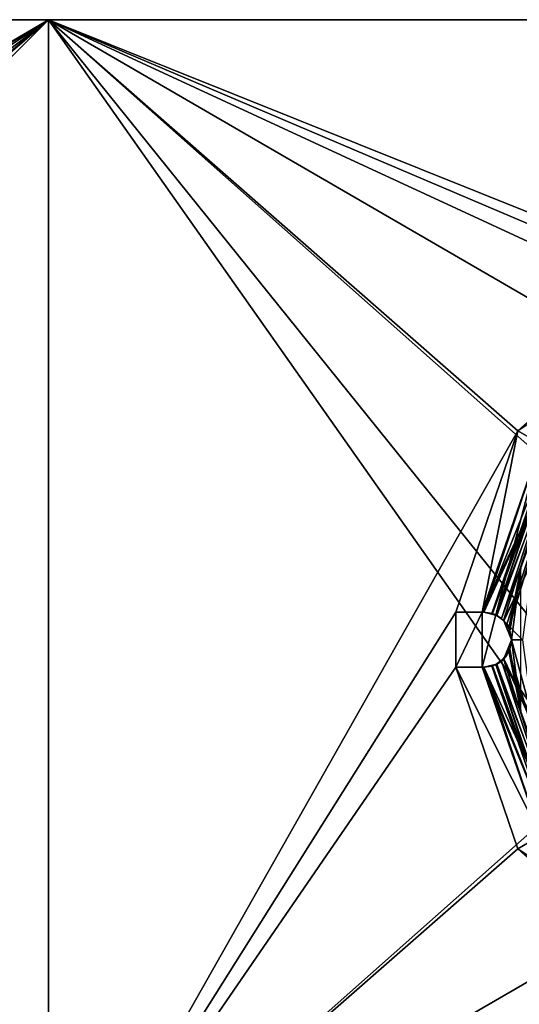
# Model space of a CAD drawing. Header units: millimetres. Extents: x -108 to 102, y -29 to 80.
# Tile 234 of 256: x -5 to 32, y 8 to 80. Entities that reach past the tile are written whole.
import ezdxf

# ---------------------------------------------------------------- set-up
doc = ezdxf.new("R2010")
doc.units = ezdxf.units.MM
doc.header["$LTSCALE"] = 65.185185
for name, color, linetype in [('115', 7, 'CONTINUOUS'), ('116', 7, 'CONTINUOUS'), ('119', 7, 'CONTINUOUS'), ('126', 7, 'CONTINUOUS'), ('127', 7, 'CONTINUOUS'), ('128', 7, 'CONTINUOUS'), ('129', 7, 'CONTINUOUS'), ('133', 7, 'CONTINUOUS'), ('135', 7, 'CONTINUOUS'), ('136', 7, 'CONTINUOUS'), ('138', 7, 'CONTINUOUS'), ('139', 7, 'CONTINUOUS'), ('140', 7, 'CONTINUOUS'), ('141', 7, 'CONTINUOUS')]:
    doc.layers.add(name, color=color, linetype=linetype)

msp = doc.modelspace()

# ---------------------------------------------------------------- linework, layer by layer
at = {"layer": '115', "linetype": 'CONTINUOUS'}
for points in [[(-2.5, 79.5, 82.05), (-92.5, 79.5, 82.05), (-45.843, 42.707, 82.05), (-2.5, 79.5, 82.05)], [(-2.5, -10.5, 82.05), (-2.5, 79.5, 82.05), (-45.843, 42.707, 82.05), (-2.5, -10.5, 82.05)], [(-2.5, 79.5, 82.05), (-2.5, -10.5, 82.05), (36.53, 24.125, 82.05), (-2.5, 79.5, 82.05)], [(87.5, 79.5, 82.05), (-2.5, 79.5, 82.05), (64.875, 52.47, 82.05), (87.5, 79.5, 82.05)], [(54.5, 55.25, 82.05), (-2.5, 79.5, 82.05), (44.125, 52.47, 82.05), (54.5, 55.25, 82.05)], [(-2.5, 79.5, 82.05), (54.5, 55.25, 82.05), (64.875, 52.47, 82.05), (-2.5, 79.5, 82.05)], [(44.125, 52.47, 82.05), (-2.5, 79.5, 82.05), (36.53, 44.875, 82.05), (44.125, 52.47, 82.05)], [(36.53, 44.875, 82.05), (-2.5, 79.5, 82.05), (33.75, 34.5, 82.05), (36.53, 44.875, 82.05)], [(33.75, 34.5, 82.05), (-2.5, 79.5, 82.05), (36.53, 24.125, 82.05), (33.75, 34.5, 82.05)], [(-45.55, 42, 82.05), (-2.5, -10.5, 82.05), (-45.843, 42.707, 82.05), (-45.55, 42, 82.05)], [(-45.55, 38.252, 82.05), (-2.5, -10.5, 82.05), (-45.55, 42, 82.05), (-45.55, 38.252, 82.05)], [(-45.672, 37.773, 82.05), (-2.5, -10.5, 82.05), (-45.581, 38.005, 82.05), (-45.672, 37.773, 82.05)], [(-2.5, -10.5, 82.05), (-45.55, 38.252, 82.05), (-45.581, 38.005, 82.05), (-2.5, -10.5, 82.05)], [(-53.97, 29.167, 82.05), (-2.5, -10.5, 82.05), (-45.672, 37.773, 82.05), (-53.97, 29.167, 82.05)], [(-92.5, -10.5, 82.05), (-2.5, -10.5, 82.05), (-77.03, 29.167, 82.05), (-92.5, -10.5, 82.05)], [(-77.03, 29.167, 82.05), (-2.5, -10.5, 82.05), (-65.5, 26, 82.05), (-77.03, 29.167, 82.05)], [(-65.5, 26, 82.05), (-2.5, -10.5, 82.05), (-53.97, 29.167, 82.05), (-65.5, 26, 82.05)], [(36.53, 24.125, 82.05), (-2.5, -10.5, 82.05), (44.125, 16.53, 82.05), (36.53, 24.125, 82.05)], [(-2.5, -10.5, 82.05), (87.5, -10.5, 82.05), (44.125, 16.53, 82.05), (-2.5, -10.5, 82.05)]]:
    msp.add_3dface(points, dxfattribs=at)
at = {"layer": '116', "linetype": 'CONTINUOUS'}
for points in [[(-92.5, 79.5, 80.05), (-2.5, 79.5, 80.05), (-69.615, 40.163, 80.05), (-92.5, 79.5, 80.05)], [(-92.5, -10.5, 80.05), (-2.5, 79.5, 80.05), (-2.5, -10.5, 80.05), (-92.5, -10.5, 80.05)], [(-2.5, 79.5, 80.05), (-92.5, -10.5, 80.05), (-61.385, 28.837, 80.05), (-2.5, 79.5, 80.05)], [(-2.5, 79.5, 80.05), (-65.5, 41.5, 80.05), (-69.615, 40.163, 80.05), (-2.5, 79.5, 80.05)], [(-65.5, 41.5, 80.05), (-2.5, 79.5, 80.05), (-61.385, 40.163, 80.05), (-65.5, 41.5, 80.05)], [(-61.385, 40.163, 80.05), (-2.5, 79.5, 80.05), (-58.843, 36.663, 80.05), (-61.385, 40.163, 80.05)], [(-58.843, 32.337, 80.05), (-2.5, 79.5, 80.05), (-61.385, 28.837, 80.05), (-58.843, 32.337, 80.05)], [(-58.843, 36.663, 80.05), (-2.5, 79.5, 80.05), (-58.843, 32.337, 80.05), (-58.843, 36.663, 80.05)], [(-2.5, 79.5, 80.05), (87.5, 79.5, 80.05), (41.922, 58.955, 80.05), (-2.5, 79.5, 80.05)], [(-2.5, -10.5, 80.05), (-2.5, 79.5, 80.05), (31.562, 49.669, 80.05), (-2.5, -10.5, 80.05)], [(31.562, 49.669, 80.05), (-2.5, 79.5, 80.05), (41.922, 58.955, 80.05), (31.562, 49.669, 80.05)], [(27.073, 36.5, 80.05), (-2.5, -10.5, 80.05), (31.562, 49.669, 80.05), (27.073, 36.5, 80.05)], [(33.197, 20.303, 80.05), (28.978, 32.5, 80.05), (33.197, 48.697, 80.05), (33.197, 20.303, 80.05)], [(33.197, 48.697, 80.05), (28.978, 32.5, 80.05), (28.978, 36.5, 80.05), (33.197, 48.697, 80.05)], [(-2.5, -10.5, 80.05), (27.073, 36.5, 80.05), (27.073, 32.5, 80.05), (-2.5, -10.5, 80.05)], [(27.073, 32.5, 80.05), (27.073, 36.5, 80.05), (28.978, 36.5, 80.05), (27.073, 32.5, 80.05)], [(28.978, 32.5, 80.05), (27.073, 32.5, 80.05), (28.978, 36.5, 80.05), (28.978, 32.5, 80.05)], [(31.562, 19.331, 80.05), (-2.5, -10.5, 80.05), (27.073, 32.5, 80.05), (31.562, 19.331, 80.05)], [(41.922, 10.045, 80.05), (-2.5, -10.5, 80.05), (31.562, 19.331, 80.05), (41.922, 10.045, 80.05)], [(55.501, 7.018, 80.05), (-2.5, -10.5, 80.05), (41.922, 10.045, 80.05), (55.501, 7.018, 80.05)]]:
    msp.add_3dface(points, dxfattribs=at)
at = {"layer": '119', "linetype": 'CONTINUOUS'}
for points in [[(-92.5, 79.5, 82.05), (-2.5, 79.5, 82.05), (-92.5, 79.5, 80.05), (-92.5, 79.5, 82.05)], [(-2.5, 79.5, 82.05), (-2.5, 79.5, 80.05), (-92.5, 79.5, 80.05), (-2.5, 79.5, 82.05)], [(-2.5, 79.5, 82.05), (87.5, 79.5, 82.05), (-2.5, 79.5, 80.05), (-2.5, 79.5, 82.05)], [(87.5, 79.5, 82.05), (87.5, 79.5, 80.05), (-2.5, 79.5, 80.05), (87.5, 79.5, 82.05)]]:
    msp.add_3dface(points, dxfattribs=at)
at = {"layer": '126', "linetype": 'CONTINUOUS'}
for points in [[(30.915, 35.34, 78.05), (34.348, 46.782, 77.45), (34.421, 46.901, 78.05), (30.915, 35.34, 78.05)], [(30.915, 35.34, 77.45), (34.348, 46.782, 77.45), (30.915, 35.34, 78.05), (30.915, 35.34, 77.45)], [(30.915, 33.66, 78.05), (34.421, 22.099, 78.05), (30.915, 33.66, 77.45), (30.915, 33.66, 78.05)], [(30.915, 33.66, 77.45), (34.421, 22.099, 78.05), (34.348, 22.218, 77.45), (30.915, 33.66, 77.45)]]:
    msp.add_3dface(points, dxfattribs=at)
at = {"layer": '127', "linetype": 'CONTINUOUS'}
for points in [[(31.562, 49.669, 80.05), (41.922, 58.955, 80.05), (41.921, 58.955, 79.05), (31.562, 49.669, 80.05)], [(31.562, 49.668, 79.05), (31.562, 49.669, 80.05), (41.921, 58.955, 79.05), (31.562, 49.668, 79.05)], [(27.073, 36.5, 80.05), (31.562, 49.669, 80.05), (27.073, 36.5, 79.05), (27.073, 36.5, 80.05)], [(27.073, 36.5, 79.05), (31.562, 49.669, 80.05), (31.562, 49.668, 79.05), (27.073, 36.5, 79.05)], [(31.562, 19.331, 80.05), (27.073, 32.5, 80.05), (31.562, 19.332, 79.05), (31.562, 19.331, 80.05)], [(31.562, 19.332, 79.05), (27.073, 32.5, 80.05), (27.073, 32.5, 79.05), (31.562, 19.332, 79.05)], [(41.921, 10.045, 79.05), (31.562, 19.331, 80.05), (31.562, 19.332, 79.05), (41.921, 10.045, 79.05)], [(41.922, 10.045, 80.05), (31.562, 19.331, 80.05), (41.921, 10.045, 79.05), (41.922, 10.045, 80.05)]]:
    msp.add_3dface(points, dxfattribs=at)
at = {"layer": '128', "linetype": 'CONTINUOUS'}
for points in [[(31.562, 49.668, 79.05), (41.921, 58.955, 79.05), (42.865, 57.303, 79.05), (31.562, 49.668, 79.05)], [(33.204, 48.707, 79.05), (31.562, 49.668, 79.05), (42.865, 57.303, 79.05), (33.204, 48.707, 79.05)], [(27.073, 36.5, 79.05), (31.562, 49.668, 79.05), (28.978, 36.5, 79.05), (27.073, 36.5, 79.05)], [(28.978, 36.5, 79.05), (31.562, 49.668, 79.05), (33.204, 48.707, 79.05), (28.978, 36.5, 79.05)], [(31.562, 19.332, 79.05), (27.073, 32.5, 79.05), (33.204, 20.293, 79.05), (31.562, 19.332, 79.05)], [(33.204, 20.293, 79.05), (27.073, 32.5, 79.05), (28.978, 32.5, 79.05), (33.204, 20.293, 79.05)], [(42.865, 11.697, 79.05), (31.562, 19.332, 79.05), (33.204, 20.293, 79.05), (42.865, 11.697, 79.05)], [(41.921, 10.045, 79.05), (31.562, 19.332, 79.05), (42.865, 11.697, 79.05), (41.921, 10.045, 79.05)]]:
    msp.add_3dface(points, dxfattribs=at)
at = {"layer": '129', "linetype": 'CONTINUOUS'}
for points in [[(29.966, 36.303, 78.05), (33.987, 48.078, 78.05), (29.966, 36.303, 77.45), (29.966, 36.303, 78.05)], [(29.966, 36.303, 77.45), (33.987, 48.078, 78.05), (33.822, 47.827, 77.45), (29.966, 36.303, 77.45)], [(29.966, 32.697, 77.45), (33.822, 21.173, 77.45), (29.966, 32.697, 78.05), (29.966, 32.697, 77.45)], [(29.966, 32.697, 78.05), (33.822, 21.173, 77.45), (33.987, 20.922, 78.05), (29.966, 32.697, 78.05)]]:
    msp.add_3dface(points, dxfattribs=at)
at = {"layer": '133', "linetype": 'CONTINUOUS'}
for points in [[(28.978, 36.5, 79.05), (33.204, 48.707, 79.05), (29.039, 36.5, 79.048), (28.978, 36.5, 79.05)], [(29.039, 36.5, 79.048), (33.204, 48.707, 79.05), (29.1, 36.5, 79.043), (29.039, 36.5, 79.048)], [(33.204, 48.707, 79.05), (33.782, 48.299, 78.757), (29.1, 36.5, 79.043), (33.204, 48.707, 79.05)], [(33.782, 48.299, 78.757), (29.679, 36.414, 78.759), (29.1, 36.5, 79.043), (33.782, 48.299, 78.757)], [(33.782, 48.299, 78.757), (33.987, 48.078, 78.05), (29.679, 36.414, 78.759), (33.782, 48.299, 78.757)], [(29.679, 36.414, 78.759), (33.987, 48.078, 78.05), (29.717, 36.403, 78.718), (29.679, 36.414, 78.759)], [(33.987, 48.078, 78.05), (29.966, 36.303, 78.05), (29.717, 36.403, 78.718), (33.987, 48.078, 78.05)], [(33.204, 20.293, 79.05), (28.978, 32.5, 79.05), (33.782, 20.701, 78.757), (33.204, 20.293, 79.05)], [(33.782, 20.701, 78.757), (28.978, 32.5, 79.05), (29.1, 32.5, 79.043), (33.782, 20.701, 78.757)], [(29.1, 32.5, 79.043), (28.978, 32.5, 79.05), (29.039, 32.5, 79.048), (29.1, 32.5, 79.043)], [(29.679, 32.586, 78.759), (33.782, 20.701, 78.757), (29.1, 32.5, 79.043), (29.679, 32.586, 78.759)], [(29.717, 32.597, 78.718), (33.987, 20.922, 78.05), (29.679, 32.586, 78.759), (29.717, 32.597, 78.718)], [(29.679, 32.586, 78.759), (33.987, 20.922, 78.05), (33.782, 20.701, 78.757), (29.679, 32.586, 78.759)], [(29.966, 32.697, 78.05), (33.987, 20.922, 78.05), (29.717, 32.597, 78.718), (29.966, 32.697, 78.05)]]:
    msp.add_3dface(points, dxfattribs=at)
at = {"layer": '135', "linetype": 'CONTINUOUS'}
for points in [[(34.348, 46.782, 77.45), (30.915, 35.34, 77.45), (31.777, 39.686, 76.743), (34.348, 46.782, 77.45)], [(31.777, 39.686, 76.743), (30.915, 35.34, 77.45), (30.992, 35.149, 77.051), (31.777, 39.686, 76.743)], [(31.1, 34.5, 76.85), (31.777, 39.686, 76.743), (30.992, 35.149, 77.051), (31.1, 34.5, 76.85)], [(31.777, 29.314, 76.743), (31.777, 39.686, 76.743), (31.1, 34.5, 76.85), (31.777, 29.314, 76.743)], [(30.992, 33.851, 77.051), (31.777, 29.314, 76.743), (31.1, 34.5, 76.85), (30.992, 33.851, 77.051)], [(30.915, 33.66, 77.45), (31.777, 29.314, 76.743), (30.992, 33.851, 77.051), (30.915, 33.66, 77.45)], [(30.915, 33.66, 77.45), (34.348, 22.218, 77.45), (31.777, 29.314, 76.743), (30.915, 33.66, 77.45)]]:
    msp.add_3dface(points, dxfattribs=at)
at = {"layer": '136', "linetype": 'CONTINUOUS'}
for points in [[(33.197, 48.697, 80.05), (28.978, 36.5, 80.05), (34.217, 47.673, 79.464), (33.197, 48.697, 80.05)], [(34.217, 47.673, 79.464), (28.978, 36.5, 80.05), (29.1, 36.5, 80.046), (34.217, 47.673, 79.464)], [(30.045, 36.263, 79.733), (34.217, 47.673, 79.464), (29.1, 36.5, 80.046), (30.045, 36.263, 79.733)], [(30.368, 36.046, 79.459), (34.217, 47.673, 79.464), (30.045, 36.263, 79.733), (30.368, 36.046, 79.459)], [(34.421, 46.901, 78.05), (34.217, 47.673, 79.464), (30.368, 36.046, 79.459), (34.421, 46.901, 78.05)], [(34.421, 46.901, 78.05), (30.368, 36.046, 79.459), (30.758, 35.618, 78.853), (34.421, 46.901, 78.05)], [(30.915, 35.34, 78.05), (34.421, 46.901, 78.05), (30.758, 35.618, 78.853), (30.915, 35.34, 78.05)], [(29.1, 36.5, 80.046), (28.978, 36.5, 80.05), (29.039, 36.5, 80.049), (29.1, 36.5, 80.046)], [(34.421, 22.099, 78.05), (30.915, 33.66, 78.05), (30.366, 32.952, 79.461), (34.421, 22.099, 78.05)], [(30.366, 32.952, 79.461), (30.915, 33.66, 78.05), (30.761, 33.386, 78.847), (30.366, 32.952, 79.461)], [(30.366, 32.952, 79.461), (30.044, 32.737, 79.733), (34.216, 21.327, 79.464), (30.366, 32.952, 79.461)], [(34.421, 22.099, 78.05), (30.366, 32.952, 79.461), (34.216, 21.327, 79.464), (34.421, 22.099, 78.05)], [(28.978, 32.5, 80.05), (33.197, 20.303, 80.05), (29.039, 32.5, 80.049), (28.978, 32.5, 80.05)], [(29.039, 32.5, 80.049), (33.197, 20.303, 80.05), (29.1, 32.5, 80.046), (29.039, 32.5, 80.049)], [(30.044, 32.737, 79.733), (29.1, 32.5, 80.046), (34.216, 21.327, 79.464), (30.044, 32.737, 79.733)], [(29.1, 32.5, 80.046), (33.197, 20.303, 80.05), (34.216, 21.327, 79.464), (29.1, 32.5, 80.046)]]:
    msp.add_3dface(points, dxfattribs=at)
at = {"layer": '138', "linetype": 'CONTINUOUS'}
for points in [[(29.966, 36.303, 77.45), (33.822, 47.827, 77.45), (34.181, 47.3, 76.036), (29.966, 36.303, 77.45)], [(29.966, 36.303, 77.45), (34.181, 47.3, 76.036), (30.531, 35.897, 76.031), (29.966, 36.303, 77.45)], [(34.181, 47.3, 76.036), (32.671, 40.351, 75.45), (30.531, 35.897, 76.031), (34.181, 47.3, 76.036)], [(30.531, 35.897, 76.031), (32.671, 40.351, 75.45), (30.548, 35.879, 76.013), (30.531, 35.897, 76.031)], [(32.671, 40.351, 75.45), (31.9, 34.5, 75.45), (30.548, 35.879, 76.013), (32.671, 40.351, 75.45)], [(30.548, 35.879, 76.013), (31.9, 34.5, 75.45), (31.1, 34.499, 75.617), (30.548, 35.879, 76.013)], [(32.671, 28.649, 75.45), (30.548, 33.121, 76.013), (31.1, 34.499, 75.617), (32.671, 28.649, 75.45)], [(31.9, 34.5, 75.45), (32.671, 28.649, 75.45), (31.1, 34.499, 75.617), (31.9, 34.5, 75.45)], [(34.181, 21.7, 76.036), (29.966, 32.697, 77.45), (30.531, 33.103, 76.031), (34.181, 21.7, 76.036)], [(32.671, 28.649, 75.45), (30.531, 33.103, 76.031), (30.548, 33.121, 76.013), (32.671, 28.649, 75.45)], [(32.671, 28.649, 75.45), (34.93, 23.196, 75.45), (30.531, 33.103, 76.031), (32.671, 28.649, 75.45)], [(34.93, 23.196, 75.45), (34.181, 21.7, 76.036), (30.531, 33.103, 76.031), (34.93, 23.196, 75.45)], [(33.822, 21.173, 77.45), (29.966, 32.697, 77.45), (34.181, 21.7, 76.036), (33.822, 21.173, 77.45)]]:
    msp.add_3dface(points, dxfattribs=at)
at = {"layer": '139', "linetype": 'CONTINUOUS'}
for points in [[(28.978, 36.5, 80.05), (27.073, 36.5, 80.05), (28.978, 36.5, 79.05), (28.978, 36.5, 80.05)], [(27.073, 36.5, 80.05), (27.073, 36.5, 79.05), (28.978, 36.5, 79.05), (27.073, 36.5, 80.05)], [(28.978, 36.5, 80.05), (28.978, 36.5, 79.05), (29.039, 36.5, 79.048), (28.978, 36.5, 80.05)], [(28.978, 36.5, 80.05), (29.039, 36.5, 79.048), (29.039, 36.5, 80.049), (28.978, 36.5, 80.05)], [(29.039, 36.5, 79.048), (29.1, 36.5, 79.043), (29.039, 36.5, 80.049), (29.039, 36.5, 79.048)], [(29.1, 36.5, 79.043), (29.1, 36.5, 80.046), (29.039, 36.5, 80.049), (29.1, 36.5, 79.043)]]:
    msp.add_3dface(points, dxfattribs=at)
at = {"layer": '140', "linetype": 'CONTINUOUS'}
for points in [[(29.679, 36.414, 78.759), (29.717, 36.403, 78.718), (29.1, 36.5, 80.046), (29.679, 36.414, 78.759)], [(29.1, 36.5, 79.043), (29.679, 36.414, 78.759), (29.1, 36.5, 80.046), (29.1, 36.5, 79.043)], [(29.717, 36.403, 78.718), (30.045, 36.263, 79.733), (29.1, 36.5, 80.046), (29.717, 36.403, 78.718)], [(29.717, 36.403, 78.718), (29.966, 36.303, 78.05), (30.045, 36.263, 79.733), (29.717, 36.403, 78.718)], [(29.966, 36.303, 78.05), (29.966, 36.303, 77.45), (30.531, 35.897, 76.031), (29.966, 36.303, 78.05)], [(30.045, 36.263, 79.733), (29.966, 36.303, 78.05), (30.531, 35.897, 76.031), (30.045, 36.263, 79.733)], [(30.368, 36.046, 79.459), (30.045, 36.263, 79.733), (30.531, 35.897, 76.031), (30.368, 36.046, 79.459)], [(30.758, 35.618, 78.853), (30.368, 36.046, 79.459), (30.548, 35.879, 76.013), (30.758, 35.618, 78.853)], [(30.368, 36.046, 79.459), (30.531, 35.897, 76.031), (30.548, 35.879, 76.013), (30.368, 36.046, 79.459)], [(30.915, 35.34, 77.45), (30.758, 35.618, 78.853), (30.548, 35.879, 76.013), (30.915, 35.34, 77.45)], [(30.915, 35.34, 77.45), (30.548, 35.879, 76.013), (31.1, 34.499, 75.617), (30.915, 35.34, 77.45)], [(30.915, 35.34, 77.45), (30.915, 35.34, 78.05), (30.758, 35.618, 78.853), (30.915, 35.34, 77.45)], [(30.992, 35.149, 77.051), (30.915, 35.34, 77.45), (31.1, 34.499, 75.617), (30.992, 35.149, 77.051)], [(31.1, 34.5, 76.85), (30.992, 35.149, 77.051), (31.1, 34.499, 75.617), (31.1, 34.5, 76.85)], [(30.548, 33.121, 76.013), (30.992, 33.851, 77.051), (31.1, 34.499, 75.617), (30.548, 33.121, 76.013)], [(30.992, 33.851, 77.051), (31.1, 34.5, 76.85), (31.1, 34.499, 75.617), (30.992, 33.851, 77.051)], [(30.915, 33.66, 77.45), (30.992, 33.851, 77.051), (30.548, 33.121, 76.013), (30.915, 33.66, 77.45)], [(30.915, 33.66, 78.05), (30.915, 33.66, 77.45), (30.548, 33.121, 76.013), (30.915, 33.66, 78.05)], [(30.761, 33.386, 78.847), (30.915, 33.66, 78.05), (30.548, 33.121, 76.013), (30.761, 33.386, 78.847)], [(29.966, 32.697, 77.45), (30.366, 32.952, 79.461), (30.531, 33.103, 76.031), (29.966, 32.697, 77.45)], [(29.966, 32.697, 77.45), (30.044, 32.737, 79.733), (30.366, 32.952, 79.461), (29.966, 32.697, 77.45)], [(30.366, 32.952, 79.461), (30.761, 33.386, 78.847), (30.531, 33.103, 76.031), (30.366, 32.952, 79.461)], [(30.531, 33.103, 76.031), (30.761, 33.386, 78.847), (30.548, 33.121, 76.013), (30.531, 33.103, 76.031)], [(29.679, 32.586, 78.759), (29.1, 32.5, 79.043), (30.044, 32.737, 79.733), (29.679, 32.586, 78.759)], [(29.1, 32.5, 79.043), (29.1, 32.5, 80.046), (30.044, 32.737, 79.733), (29.1, 32.5, 79.043)], [(29.717, 32.597, 78.718), (29.679, 32.586, 78.759), (30.044, 32.737, 79.733), (29.717, 32.597, 78.718)], [(29.966, 32.697, 78.05), (29.717, 32.597, 78.718), (30.044, 32.737, 79.733), (29.966, 32.697, 78.05)], [(29.966, 32.697, 77.45), (29.966, 32.697, 78.05), (30.044, 32.737, 79.733), (29.966, 32.697, 77.45)]]:
    msp.add_3dface(points, dxfattribs=at)
at = {"layer": '141', "linetype": 'CONTINUOUS'}
for points in [[(27.073, 32.5, 80.05), (28.978, 32.5, 80.05), (27.073, 32.5, 79.05), (27.073, 32.5, 80.05)], [(27.073, 32.5, 79.05), (28.978, 32.5, 80.05), (28.978, 32.5, 79.05), (27.073, 32.5, 79.05)], [(28.978, 32.5, 79.05), (28.978, 32.5, 80.05), (29.039, 32.5, 80.049), (28.978, 32.5, 79.05)], [(29.039, 32.5, 79.048), (28.978, 32.5, 79.05), (29.039, 32.5, 80.049), (29.039, 32.5, 79.048)], [(29.1, 32.5, 79.043), (29.039, 32.5, 79.048), (29.1, 32.5, 80.046), (29.1, 32.5, 79.043)], [(29.039, 32.5, 79.048), (29.039, 32.5, 80.049), (29.1, 32.5, 80.046), (29.039, 32.5, 79.048)]]:
    msp.add_3dface(points, dxfattribs=at)

doc.saveas('drawing.dxf')
